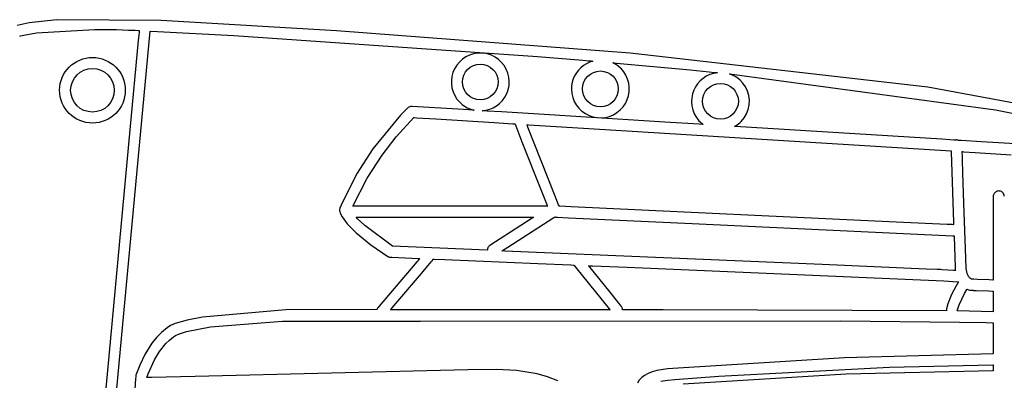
# Model space of a CAD drawing. Extents: x -74.1 to 10.8, y -36.7 to 44.6.
# Tile 18 of 199: x -37 to -34.6, y -22.3 to -21.4. Entities that reach past the tile are written whole.
import ezdxf

# ---------------------------------------------------------------- set-up
doc = ezdxf.new("R2010")
doc.units = 0

msp = doc.modelspace()

# ---------------------------------------------------------------- linework, layer by layer
at = {"layer": 'Layer 1', "color": 7, "linetype": 'CONTINUOUS'}
for p, q in [((-36.953194, -21.423862), (-37.022861, -21.431824)), ((-36.690801, -21.425978), (-36.953194, -21.423862)), ((-36.249843, -21.451936), (-36.690801, -21.425978)), ((-37.022861, -21.431824), (-37.052882, -21.438271)), ((-37.003987, -21.457141), (-36.858714, -21.448358)), ((-36.858714, -21.448358), (-36.803345, -21.448896)), ((-36.803345, -21.448896), (-36.772529, -21.449834)), ((-36.772529, -21.449834), (-36.756315, -21.450491)), ((-36.756315, -21.450491), (-36.748005, -21.450869)), ((-37.046504, -21.465355), (-37.046399, -21.465322)), ((-37.046399, -21.465322), (-37.045957, -21.46519)), ((-37.045957, -21.46519), (-37.044127, -21.464678)), ((-37.044127, -21.464678), (-37.036501, -21.462828)), ((-37.036501, -21.462828), (-37.003987, -21.457141)), ((-36.919455, -23.607835), (-36.717976, -21.452409)), ((-36.746191, -21.455757), (-36.748127, -21.476471)), ((-36.748005, -21.450869), (-36.745906, -21.450969)), ((-36.745794, -21.45151), (-36.746191, -21.455757)), ((-36.745906, -21.450969), (-36.745774, -21.450975)), ((-36.745756, -21.451109), (-36.745794, -21.45151)), ((-36.745747, -21.451009), (-36.745756, -21.451109)), ((-36.717976, -21.452409), (-36.699643, -21.453336)), ((-36.699643, -21.453336), (-36.508173, -21.463858)), ((-36.508173, -21.463858), (-35.744004, -21.516452)), ((-35.510507, -21.508471), (-36.249843, -21.451936)), ((-36.748127, -21.476471), (-36.769122, -21.701076)), ((-35.932844, -21.523543), (-35.940455, -21.530491)), ((-35.924308, -21.517716), (-35.932844, -21.523543)), ((-35.914964, -21.513127), (-35.924308, -21.517716)), ((-35.904931, -21.509895), (-35.914964, -21.513127)), ((-35.894327, -21.508139), (-35.904931, -21.509895)), ((-35.885588, -21.507873), (-35.894327, -21.508139)), ((-35.880271, -21.508217), (-35.885588, -21.507873)), ((-35.869897, -21.510029), (-35.880271, -21.508217)), ((-35.859975, -21.513296), (-35.869897, -21.510029)), ((-35.850632, -21.517965), (-35.859975, -21.513296)), ((-35.841995, -21.523984), (-35.850632, -21.517965)), ((-35.834203, -21.531289), (-35.841995, -21.523984)), ((-35.744004, -21.516452), (-35.630166, -21.525874)), ((-34.762157, -21.593789), (-35.510507, -21.508471)), ((-35.952427, -21.547275), (-35.956552, -21.556875)), ((-35.947022, -21.538441), (-35.952427, -21.547275)), ((-35.940455, -21.530491), (-35.947022, -21.538441)), ((-35.827591, -21.539566), (-35.834203, -21.531289)), ((-35.822306, -21.548606), (-35.827591, -21.539566)), ((-35.818399, -21.558281), (-35.822306, -21.548606)), ((-35.634842, -21.544663), (-35.640835, -21.550814)), ((-35.628162, -21.539245), (-35.634842, -21.544663)), ((-35.630166, -21.525874), (-35.615841, -21.527095)), ((-35.620865, -21.534627), (-35.628162, -21.539245)), ((-35.613021, -21.530875), (-35.620865, -21.534627)), ((-35.615841, -21.527095), (-35.608673, -21.527709)), ((-35.6047, -21.528054), (-35.613021, -21.530875)), ((-35.608673, -21.527709), (-35.605087, -21.528017)), ((-35.605087, -21.528017), (-35.6047, -21.528054)), ((-35.554585, -21.53241), (-35.554503, -21.532417)), ((-35.554425, -21.532486), (-35.554553, -21.532425)), ((-35.554503, -21.532417), (-35.360051, -21.550418)), ((-35.554168, -21.53261), (-35.554425, -21.532486)), ((-35.553655, -21.532858), (-35.554168, -21.53261)), ((-35.549611, -21.534973), (-35.553655, -21.532858)), ((-35.5419, -21.539908), (-35.549611, -21.534973)), ((-35.53482, -21.545878), (-35.5419, -21.539908)), ((-35.533768, -21.546924), (-35.53482, -21.545878)), ((-35.526866, -21.555014), (-35.533768, -21.546924)), ((-35.959278, -21.567122), (-35.960488, -21.577899)), ((-35.956552, -21.556875), (-35.959278, -21.567122)), ((-35.815923, -21.568466), (-35.818399, -21.558281)), ((-35.814931, -21.579034), (-35.815923, -21.568466)), ((-35.653991, -21.573006), (-35.656535, -21.581429)), ((-35.650479, -21.565052), (-35.653991, -21.573006)), ((-35.646071, -21.557632), (-35.650479, -21.565052)), ((-35.640835, -21.550814), (-35.646071, -21.557632)), ((-35.52128, -21.563894), (-35.526866, -21.555014)), ((-35.517061, -21.57344), (-35.52128, -21.563894)), ((-35.514261, -21.583522), (-35.517061, -21.57344)), ((-35.360051, -21.550418), (-35.31172, -21.555188)), ((-35.3274, -21.571472), (-35.334687, -21.577732)), ((-35.319322, -21.5662), (-35.3274, -21.571472)), ((-35.310551, -21.562009), (-35.319322, -21.5662)), ((-35.31172, -21.555188), (-35.299673, -21.556397)), ((-35.301184, -21.558992), (-35.310551, -21.562009)), ((-35.291319, -21.557241), (-35.301184, -21.558992)), ((-35.299673, -21.556397), (-35.293655, -21.557004)), ((-35.293655, -21.557004), (-35.292151, -21.557156)), ((-35.292151, -21.557156), (-35.291399, -21.557232)), ((-35.291399, -21.557232), (-35.291319, -21.557241)), ((-35.261142, -21.560307), (-34.591915, -21.650568)), ((-35.261038, -21.560341), (-35.26109, -21.560324)), ((-35.260934, -21.560375), (-35.261038, -21.560341)), ((-35.257646, -21.561528), (-35.260934, -21.560375)), ((-35.251245, -21.564263), (-35.257646, -21.561528)), ((-35.245118, -21.567581), (-35.251245, -21.564263)), ((-35.239315, -21.5715), (-35.245118, -21.567581)), ((-35.233886, -21.576038), (-35.239315, -21.5715)), ((-35.960488, -21.577899), (-35.960431, -21.584675)), ((-35.960431, -21.584675), (-35.959102, -21.595168)), ((-35.959102, -21.595168), (-35.956302, -21.60525)), ((-35.817497, -21.600002), (-35.815464, -21.589687)), ((-35.815464, -21.589687), (-35.814931, -21.579034)), ((-35.658043, -21.590255), (-35.658452, -21.598829)), ((-35.658452, -21.598829), (-35.657575, -21.609421)), ((-35.656535, -21.581429), (-35.658043, -21.590255)), ((-35.512934, -21.594016), (-35.514261, -21.583522)), ((-35.513127, -21.604702), (-35.512934, -21.594016)), ((-35.346499, -21.592841), (-35.350831, -21.601506)), ((-35.341086, -21.584886), (-35.346499, -21.592841)), ((-35.334687, -21.577732), (-35.341086, -21.584886)), ((-35.226925, -21.583494), (-35.233886, -21.576038)), ((-35.22031, -21.593131), (-35.226925, -21.583494)), ((-35.215369, -21.603623), (-35.22031, -21.593131)), ((-34.475029, -21.646682), (-34.762157, -21.593789)), ((-35.956302, -21.60525), (-35.952082, -21.614795)), ((-35.952082, -21.614795), (-35.946495, -21.623675)), ((-35.946495, -21.623675), (-35.939592, -21.631763)), ((-35.832066, -21.627612), (-35.82585, -21.619091)), ((-35.82585, -21.619091), (-35.820976, -21.609845)), ((-35.820976, -21.609845), (-35.817497, -21.600002)), ((-35.657575, -21.609421), (-35.655211, -21.619639)), ((-35.655211, -21.619639), (-35.651411, -21.629359)), ((-35.517993, -21.625063), (-35.51483, -21.615104)), ((-35.51483, -21.615104), (-35.513127, -21.604702)), ((-35.355857, -21.62059), (-35.35637, -21.630072)), ((-35.353982, -21.610787), (-35.355857, -21.62059)), ((-35.350831, -21.601506), (-35.353982, -21.610787)), ((-35.212174, -21.614796), (-35.215369, -21.603623)), ((-35.210796, -21.626476), (-35.212174, -21.614796)), ((-36.071409, -21.647344), (-36.088745, -21.664553)), ((-36.069763, -21.645827), (-36.071409, -21.647344)), ((-36.068829, -21.645021), (-36.069763, -21.645827)), ((-36.067144, -21.643872), (-36.068829, -21.645021)), ((-36.065321, -21.642987), (-36.067144, -21.643872)), ((-36.063393, -21.642377), (-36.065321, -21.642987)), ((-36.061389, -21.642053), (-36.063393, -21.642377)), ((-36.059342, -21.642026), (-36.061389, -21.642053)), ((-35.930194, -21.650058), (-36.059342, -21.642026)), ((-35.939592, -21.631763), (-35.933724, -21.637105)), ((-35.933724, -21.637105), (-35.927509, -21.641639)), ((-35.927509, -21.641639), (-35.920895, -21.645456)), ((-35.920895, -21.645456), (-35.913935, -21.648544)), ((-35.913935, -21.648544), (-35.90668, -21.650889)), ((-35.864013, -21.649311), (-35.855187, -21.645694)), ((-35.855187, -21.645694), (-35.846902, -21.640916)), ((-35.846902, -21.640916), (-35.839258, -21.634994)), ((-35.839258, -21.634994), (-35.832066, -21.627612)), ((-35.651411, -21.629359), (-35.646229, -21.638451)), ((-35.646229, -21.638451), (-35.639715, -21.64679)), ((-35.639715, -21.64679), (-35.631998, -21.654182)), ((-35.535702, -21.651009), (-35.528485, -21.643146)), ((-35.528485, -21.643146), (-35.522562, -21.634453)), ((-35.522562, -21.634453), (-35.517993, -21.625063)), ((-35.35637, -21.630072), (-35.355493, -21.640664)), ((-35.355493, -21.640664), (-35.353128, -21.650883)), ((-35.213649, -21.649751), (-35.211297, -21.638318)), ((-35.211297, -21.638318), (-35.210796, -21.626476)), ((-36.088745, -21.664553), (-36.157872, -21.748568)), ((-35.906013, -21.651562), (-35.930194, -21.650058)), ((-35.90668, -21.650889), (-35.904826, -21.651358)), ((-35.903683, -21.651706), (-35.906013, -21.651562)), ((-35.904826, -21.651358), (-35.903894, -21.651575)), ((-35.903894, -21.651575), (-35.903426, -21.651678)), ((-35.903202, -21.651736), (-35.903683, -21.651706)), ((-35.903426, -21.651678), (-35.903192, -21.651729)), ((-35.903156, -21.651739), (-35.903202, -21.651736)), ((-35.882879, -21.652999), (-35.873278, -21.651752)), ((-35.882752, -21.653009), (-35.882876, -21.653001)), ((-35.88218, -21.653045), (-35.882752, -21.653009)), ((-35.879773, -21.653194), (-35.88218, -21.653045)), ((-35.870192, -21.65379), (-35.879773, -21.653194)), ((-35.873278, -21.651752), (-35.864013, -21.649311)), ((-35.834254, -21.656026), (-35.870192, -21.65379)), ((-35.713551, -21.663534), (-35.834254, -21.656026)), ((-35.423118, -21.681599), (-35.713551, -21.663534)), ((-35.631998, -21.654182), (-35.62342, -21.660301)), ((-35.62342, -21.660301), (-35.614126, -21.665075)), ((-35.614126, -21.665075), (-35.604244, -21.66845)), ((-35.604244, -21.66845), (-35.5939, -21.670375)), ((-35.5939, -21.670375), (-35.583233, -21.670796)), ((-35.583233, -21.670796), (-35.57269, -21.669693)), ((-35.57269, -21.669693), (-35.562539, -21.66711)), ((-35.562539, -21.66711), (-35.552906, -21.6631)), ((-35.552906, -21.6631), (-35.543918, -21.657716)), ((-35.543918, -21.657716), (-35.535702, -21.651009)), ((-35.353128, -21.650883), (-35.349329, -21.660602)), ((-35.349329, -21.660602), (-35.344147, -21.669695)), ((-35.344147, -21.669695), (-35.337635, -21.678035)), ((-35.231095, -21.679758), (-35.22362, -21.670645)), ((-35.22362, -21.670645), (-35.217781, -21.660584)), ((-35.217781, -21.660584), (-35.213649, -21.649751)), ((-34.591915, -21.650568), (-34.499868, -21.669489)), ((-35.336974, -21.686957), (-35.423118, -21.681599)), ((-35.337635, -21.678035), (-35.334834, -21.680968)), ((-35.328666, -21.687474), (-35.336974, -21.686957)), ((-35.334834, -21.680968), (-35.32875, -21.686086)), ((-35.32875, -21.686086), (-35.327166, -21.68727)), ((-35.326945, -21.687581), (-35.328666, -21.687474)), ((-35.327166, -21.68727), (-35.326769, -21.687564)), ((-35.326782, -21.687591), (-35.326945, -21.687581)), ((-35.326741, -21.687594), (-35.326782, -21.687591)), ((-35.248039, -21.692492), (-35.241164, -21.688234)), ((-35.24653, -21.692586), (-35.248001, -21.692494)), ((-34.726478, -21.724934), (-35.24653, -21.692586)), ((-35.241164, -21.688234), (-35.234728, -21.683247)), ((-35.234728, -21.683247), (-35.231095, -21.679758)), ((-36.769122, -21.701076), (-36.944208, -23.574173)), ((-34.696279, -21.726812), (-34.726478, -21.724934)), ((-34.693386, -21.726992), (-34.696279, -21.726812)), ((-34.692715, -21.727034), (-34.693386, -21.726992)), ((-34.69258, -21.727042), (-34.692715, -21.727034)), ((-34.692438, -21.727015), (-34.692555, -21.727042)), ((-34.692205, -21.726955), (-34.692438, -21.727015)), ((-34.691747, -21.726817), (-34.692205, -21.726955)), ((-34.690826, -21.726564), (-34.691747, -21.726817)), ((-34.690342, -21.726503), (-34.690826, -21.726564)), ((-34.689207, -21.726508), (-34.690342, -21.726503)), ((-34.688016, -21.726621), (-34.689207, -21.726508)), ((-34.686856, -21.726835), (-34.688016, -21.726621)), ((-34.684638, -21.727535), (-34.686856, -21.726835)), ((-34.684468, -21.727546), (-34.684635, -21.727536)), ((-34.683359, -21.727615), (-34.684468, -21.727546)), ((-34.678244, -21.727933), (-34.683359, -21.727615)), ((-34.627162, -21.73111), (-34.678244, -21.727933)), ((-34.469241, -21.740932), (-34.627162, -21.73111)), ((-36.157872, -21.748568), (-36.199094, -21.812985)), ((-34.675371, -21.756262), (-34.675381, -21.75596)), ((-34.67535, -21.756874), (-34.675371, -21.756262)), ((-34.675363, -21.755942), (-34.675307, -21.755946)), ((-34.675263, -21.759423), (-34.67535, -21.756874)), ((-34.675307, -21.755946), (-34.674714, -21.755982)), ((-34.675074, -21.764978), (-34.675263, -21.759423)), ((-34.674637, -21.777786), (-34.675074, -21.764978)), ((-34.674714, -21.755982), (-34.671866, -21.75616)), ((-34.671866, -21.75616), (-34.642885, -21.757962)), ((-34.642885, -21.757962), (-34.552637, -21.763575)), ((-34.67357, -21.809093), (-34.674637, -21.777786)), ((-36.199094, -21.812985), (-36.237707, -21.890751)), ((-34.670961, -21.885657), (-34.67357, -21.809093)), ((-34.597129, -21.867291), (-34.597216, -21.869547)), ((-34.597216, -21.869547), (-34.597216, -21.873129)), ((-34.596693, -21.865063), (-34.597129, -21.867291)), ((-34.595917, -21.862979), (-34.596693, -21.865063)), ((-34.594832, -21.861068), (-34.595917, -21.862979)), ((-34.593468, -21.859361), (-34.594832, -21.861068)), ((-34.591856, -21.85789), (-34.593468, -21.859361)), ((-34.590027, -21.856684), (-34.591856, -21.85789)), ((-34.588012, -21.855774), (-34.590027, -21.856684)), ((-34.585841, -21.855191), (-34.588012, -21.855774)), ((-34.583545, -21.854966), (-34.585841, -21.855191)), ((-34.581231, -21.855122), (-34.583545, -21.854966)), ((-34.579035, -21.85564), (-34.581231, -21.855122)), ((-34.576989, -21.856492), (-34.579035, -21.85564)), ((-34.575124, -21.857645), (-34.576989, -21.856492)), ((-34.57347, -21.85907), (-34.575124, -21.857645)), ((-34.572058, -21.860735), (-34.57347, -21.85907)), ((-34.570919, -21.86261), (-34.572058, -21.860735)), ((-34.570083, -21.864665), (-34.570919, -21.86261)), ((-34.569582, -21.866868), (-34.570083, -21.864665)), ((-34.569441, -21.868987), (-34.569582, -21.866868)), ((-36.237707, -21.890751), (-36.240874, -21.898365)), ((-34.666244, -22.024111), (-34.670961, -21.885657)), ((-34.597216, -21.873129), (-34.597216, -21.911563)), ((-36.241865, -21.902732), (-36.241876, -21.904228)), ((-36.241876, -21.904228), (-36.241725, -21.905721)), ((-36.241694, -21.901248), (-36.241865, -21.902732)), ((-36.241725, -21.905721), (-36.241525, -21.906749)), ((-36.241363, -21.899787), (-36.241694, -21.901248)), ((-36.241525, -21.906749), (-36.240635, -21.909738)), ((-36.240874, -21.898365), (-36.241363, -21.899787)), ((-36.240635, -21.909738), (-36.23871, -21.914289)), ((-36.23871, -21.914289), (-36.235357, -21.920406)), ((-36.235357, -21.920406), (-36.222782, -21.937372)), ((-34.597216, -21.911563), (-34.597216, -22.033638)), ((-36.222782, -21.937372), (-36.19975, -21.960688)), ((-36.19975, -21.960688), (-36.163097, -21.99041)), ((-36.163097, -21.99041), (-36.120735, -22.019548)), ((-36.120735, -22.019548), (-36.119546, -22.020207)), ((-36.119546, -22.020207), (-36.118303, -22.020744)), ((-36.047751, -22.033316), (-36.141836, -22.144504)), ((-36.118303, -22.020744), (-36.117015, -22.021157)), ((-36.117015, -22.021157), (-36.115692, -22.021444)), ((-36.115692, -22.021444), (-36.114343, -22.0216)), ((-36.114343, -22.0216), (-36.113527, -22.021639)), ((-36.113527, -22.021639), (-36.110097, -22.021786)), ((-36.110097, -22.021786), (-36.043561, -22.024629)), ((-36.041925, -22.02643), (-36.047751, -22.033316)), ((-36.043561, -22.024629), (-36.040713, -22.024751)), ((-36.040671, -22.024948), (-36.041925, -22.02643)), ((-36.040713, -22.024751), (-36.040524, -22.024759)), ((-36.040551, -22.024806), (-36.040671, -22.024948)), ((-36.040521, -22.024771), (-36.040551, -22.024806)), ((-36.035958, -22.062382), (-36.011258, -22.033192)), ((-36.011258, -22.033192), (-36.009255, -22.030824)), ((-36.009255, -22.030824), (-36.009094, -22.030634)), ((-36.009094, -22.030634), (-36.008329, -22.029628)), ((-36.008329, -22.029628), (-36.007682, -22.028565)), ((-36.007682, -22.028565), (-36.006649, -22.026205)), ((-36.006634, -22.026205), (-36.006588, -22.026207)), ((-36.006588, -22.026207), (-36.006097, -22.026228)), ((-36.006097, -22.026228), (-36.003693, -22.026331)), ((-36.003693, -22.026331), (-35.977398, -22.027454)), ((-35.977398, -22.027454), (-35.743433, -22.037447)), ((-35.743433, -22.037447), (-35.659657, -22.041025)), ((-35.659657, -22.041025), (-35.652858, -22.041315)), ((-35.652858, -22.041315), (-35.652312, -22.041339)), ((-35.652312, -22.041339), (-35.652223, -22.041342)), ((-35.652204, -22.041362), (-35.652078, -22.041519)), ((-35.652078, -22.041519), (-35.651461, -22.042284)), ((-35.651461, -22.042284), (-35.644716, -22.050658)), ((-35.615222, -22.042992), (-35.615269, -22.042934)), ((-35.615228, -22.042923), (-35.615071, -22.04293)), ((-35.615013, -22.043252), (-35.615222, -22.042992)), ((-35.615071, -22.04293), (-35.613408, -22.043001)), ((-35.561279, -22.109957), (-35.615013, -22.043252)), ((-35.613408, -22.043001), (-35.605311, -22.043347)), ((-35.605311, -22.043347), (-35.518265, -22.047065)), ((-34.665264, -22.049923), (-34.666244, -22.024111)), ((-34.597216, -22.033638), (-34.597216, -22.073884)), ((-36.104944, -22.143908), (-36.035958, -22.062382)), ((-35.644716, -22.050658), (-35.584707, -22.125151)), ((-35.518265, -22.047065), (-34.72156, -22.081258)), ((-34.663994, -22.058209), (-34.665264, -22.049923)), ((-34.662702, -22.062968), (-34.663994, -22.058209)), ((-34.660828, -22.067609), (-34.662702, -22.062968)), ((-34.659639, -22.06976), (-34.660828, -22.067609)), ((-34.658265, -22.071734), (-34.659639, -22.06976)), ((-34.72156, -22.081258), (-34.687502, -22.083236)), ((-34.684379, -22.083419), (-34.691744, -22.09565)), ((-34.687502, -22.083236), (-34.684453, -22.083413)), ((-34.684453, -22.083413), (-34.68441, -22.083415)), ((-34.656691, -22.073479), (-34.658265, -22.071734)), ((-34.654905, -22.074946), (-34.656691, -22.073479)), ((-34.653927, -22.07556), (-34.654905, -22.074946)), ((-34.652892, -22.076086), (-34.653927, -22.07556)), ((-34.651796, -22.076518), (-34.652892, -22.076086)), ((-34.650639, -22.076849), (-34.651796, -22.076518)), ((-34.649418, -22.077073), (-34.650639, -22.076849)), ((-34.648133, -22.077185), (-34.649418, -22.077073)), ((-34.646373, -22.077247), (-34.648133, -22.077185)), ((-34.636928, -22.07765), (-34.646373, -22.077247)), ((-34.60773, -22.078894), (-34.636928, -22.07765)), ((-34.598354, -22.079294), (-34.60773, -22.078894)), ((-34.597432, -22.079333), (-34.598354, -22.079294)), ((-34.597241, -22.079341), (-34.597432, -22.079333)), ((-34.597216, -22.073884), (-34.597216, -22.078108)), ((-34.597216, -22.078108), (-34.597216, -22.07911)), ((-34.597216, -22.07911), (-34.597216, -22.079316)), ((-35.535762, -22.141634), (-35.561279, -22.109957)), ((-34.701999, -22.11522), (-34.711572, -22.138661)), ((-34.691744, -22.09565), (-34.701999, -22.11522)), ((-34.68303, -22.141291), (-34.66953, -22.112845)), ((-34.66953, -22.112845), (-34.663628, -22.102665)), ((-34.663628, -22.102665), (-34.663325, -22.102167)), ((-34.663295, -22.102118), (-34.65977, -22.10333)), ((-34.65977, -22.10333), (-34.65611, -22.104215)), ((-34.65611, -22.104215), (-34.652323, -22.104763)), ((-34.652323, -22.104763), (-34.648419, -22.104964)), ((-34.648419, -22.104964), (-34.64814, -22.104965)), ((-34.648106, -22.104966), (-34.647953, -22.104973)), ((-34.647953, -22.104973), (-34.647309, -22.105001)), ((-34.647309, -22.105001), (-34.640506, -22.105292)), ((-34.640506, -22.105292), (-34.609581, -22.106611)), ((-34.609581, -22.106611), (-34.598911, -22.107066)), ((-34.598911, -22.107066), (-34.597509, -22.107125)), ((-34.597509, -22.107125), (-34.597332, -22.107133)), ((-34.597332, -22.107133), (-34.597244, -22.107137)), ((-34.597216, -22.10717), (-34.597216, -22.107272)), ((-34.597216, -22.107272), (-34.597216, -22.108349)), ((-34.597216, -22.108349), (-34.597216, -22.120788)), ((-36.112698, -22.153071), (-36.104944, -22.143908)), ((-35.584707, -22.125151), (-35.563221, -22.151822)), ((-35.533455, -22.144498), (-35.535762, -22.141634)), ((-34.711572, -22.138661), (-34.715089, -22.151346)), ((-34.687849, -22.156693), (-34.68303, -22.141291)), ((-34.597216, -22.120788), (-34.597216, -22.154783)), ((-36.376822, -22.154416), (-36.586831, -22.172331)), ((-36.147657, -22.153178), (-36.376822, -22.154416)), ((-36.147547, -22.15318), (-36.147657, -22.153178)), ((-36.147517, -22.153078), (-36.147535, -22.153141)), ((-36.147479, -22.152953), (-36.147517, -22.153078)), ((-36.1474, -22.152703), (-36.147479, -22.152953)), ((-36.14704, -22.151714), (-36.1474, -22.152703)), ((-36.146095, -22.149807), (-36.14704, -22.151714)), ((-36.144829, -22.148041), (-36.146095, -22.149807)), ((-36.141836, -22.144504), (-36.144829, -22.148041)), ((-36.113552, -22.154081), (-36.113407, -22.153909)), ((-36.113399, -22.154106), (-36.113528, -22.154103)), ((-36.113407, -22.153909), (-36.112698, -22.153071)), ((-36.113141, -22.154112), (-36.113399, -22.154106)), ((-36.108946, -22.154198), (-36.113141, -22.154112)), ((-35.631244, -22.154465), (-36.108946, -22.154198)), ((-35.631136, -22.154464), (-35.631203, -22.154464)), ((-35.630076, -22.15446), (-35.631136, -22.154464)), ((-35.561318, -22.154189), (-35.630076, -22.15446)), ((-35.563221, -22.151822), (-35.561478, -22.153986)), ((-35.561478, -22.153986), (-35.561338, -22.15416)), ((-35.533232, -22.144775), (-35.533455, -22.144498)), ((-35.533177, -22.144843), (-35.533232, -22.144775)), ((-35.532324, -22.14603), (-35.533164, -22.144858)), ((-35.531621, -22.147286), (-35.532324, -22.14603)), ((-35.53107, -22.148591), (-35.531621, -22.147286)), ((-35.530664, -22.149933), (-35.53107, -22.148591)), ((-35.530397, -22.151302), (-35.530664, -22.149933)), ((-35.530262, -22.152686), (-35.530397, -22.151302)), ((-35.530252, -22.154074), (-35.530262, -22.152686)), ((-35.530053, -22.154074), (-35.530227, -22.154075)), ((-35.528663, -22.154069), (-35.530053, -22.154074)), ((-35.517521, -22.154027), (-35.528663, -22.154069)), ((-35.427339, -22.15372), (-35.517521, -22.154027)), ((-34.714901, -22.156398), (-35.427339, -22.15372)), ((-34.715089, -22.151346), (-34.715236, -22.153073)), ((-34.715236, -22.153073), (-34.715162, -22.154753)), ((-34.715162, -22.154753), (-34.714901, -22.156398)), ((-34.597218, -22.158823), (-34.687925, -22.156862)), ((-34.687899, -22.156799), (-34.687866, -22.15674)), ((-34.597216, -22.154783), (-34.597216, -22.158468)), ((-34.597216, -22.158468), (-34.597216, -22.158774)), ((-34.597216, -22.158774), (-34.597216, -22.158822)), ((-36.666836, -22.193866), (-36.675516, -22.199153)), ((-36.655449, -22.188857), (-36.666836, -22.193866)), ((-36.625389, -22.179908), (-36.655449, -22.188857)), ((-36.586831, -22.172331), (-36.625389, -22.179908)), ((-36.566233, -22.19723), (-36.385545, -22.182356)), ((-36.385545, -22.182356), (-36.037965, -22.182838)), ((-36.037965, -22.182838), (-34.981755, -22.181538)), ((-34.981755, -22.181538), (-34.682616, -22.184736)), ((-34.682616, -22.184736), (-34.61548, -22.186156)), ((-34.61548, -22.186156), (-34.599307, -22.186557)), ((-34.599307, -22.186557), (-34.597304, -22.186608)), ((-34.597304, -22.186608), (-34.597216, -22.18661)), ((-34.597216, -22.186634), (-34.597216, -22.186826)), ((-34.597216, -22.186826), (-34.597216, -22.187755)), ((-34.597216, -22.187755), (-34.597216, -22.197575)), ((-36.689866, -22.210708), (-36.702659, -22.223826)), ((-36.675516, -22.199153), (-36.689866, -22.210708)), ((-36.659961, -22.222171), (-36.654308, -22.218605)), ((-36.654308, -22.218605), (-36.646856, -22.215159)), ((-36.646856, -22.215159), (-36.626499, -22.208635)), ((-36.626499, -22.208635), (-36.566233, -22.19723)), ((-34.597216, -22.197575), (-34.597216, -22.262239)), ((-36.713933, -22.23794), (-36.732079, -22.266891)), ((-36.702659, -22.223826), (-36.713933, -22.23794)), ((-36.695014, -22.259301), (-36.679136, -22.239187)), ((-36.679136, -22.239187), (-36.669965, -22.230147)), ((-36.669965, -22.230147), (-36.659961, -22.222171)), ((-36.732079, -22.266891), (-36.744614, -22.293029)), ((-36.707657, -22.280206), (-36.695014, -22.259301)), ((-34.597301, -22.264835), (-34.971701, -22.275184)), ((-34.597216, -22.264835), (-34.597301, -22.264835)), ((-34.597216, -22.262239), (-34.597216, -22.264471)), ((-34.597216, -22.264471), (-34.597216, -22.264828)), ((-36.744614, -22.293029), (-36.754079, -22.318721)), ((-36.723486, -22.315148), (-36.707657, -22.280206)), ((-34.971701, -22.275184), (-35.416657, -22.302929)), ((-34.858743, -22.298389), (-34.598601, -22.292623)), ((-34.598601, -22.292623), (-34.597582, -22.292616)), ((-34.597582, -22.292616), (-34.597327, -22.292615)), ((-34.597327, -22.292615), (-34.597216, -22.292614)), ((-34.597216, -22.292633), (-34.597216, -22.292717)), ((-34.597216, -22.292717), (-34.597216, -22.293641)), ((-36.726798, -22.324568), (-36.723486, -22.315148)), ((-35.918707, -22.305097), (-36.605483, -22.3215)), ((-35.846843, -22.304056), (-35.918707, -22.305097)), ((-35.796608, -22.306523), (-35.846843, -22.304056)), ((-35.744691, -22.31519), (-35.796608, -22.306523)), ((-35.718711, -22.322749), (-35.744691, -22.31519)), ((-35.465567, -22.314135), (-35.474272, -22.318937)), ((-35.455495, -22.310152), (-35.465567, -22.314135)), ((-35.444014, -22.30697), (-35.455495, -22.310152)), ((-35.416657, -22.302929), (-35.444014, -22.30697)), ((-34.967463, -22.315813), (-35.377526, -22.341542)), ((-35.28748, -22.32113), (-34.858743, -22.298389)), ((-34.597216, -22.307272), (-34.967463, -22.315813)), ((-34.597216, -22.293641), (-34.597216, -22.307272)), ((-36.754961, -22.327704), (-36.756547, -22.353622)), ((-36.754634, -22.322363), (-36.754961, -22.327704)), ((-36.754604, -22.321865), (-36.754634, -22.322363)), ((-36.754596, -22.321744), (-36.754604, -22.321865)), ((-36.754584, -22.321551), (-36.754593, -22.321694)), ((-36.75453, -22.320977), (-36.754584, -22.321551)), ((-36.754079, -22.318721), (-36.75453, -22.320977)), ((-36.726725, -22.324569), (-36.726774, -22.32457)), ((-36.726628, -22.324566), (-36.726725, -22.324569)), ((-36.725836, -22.324546), (-36.726628, -22.324566)), ((-36.722433, -22.32446), (-36.725836, -22.324546)), ((-36.714522, -22.324258), (-36.722433, -22.32446)), ((-36.605483, -22.3215), (-36.714522, -22.324258)), ((-35.693041, -22.332938), (-35.718711, -22.322749)), ((-35.487744, -22.331079), (-35.492594, -22.338457)), ((-35.48165, -22.324579), (-35.487744, -22.331079)), ((-35.474272, -22.318937), (-35.48165, -22.324579)), ((-35.43361, -22.333181), (-35.415664, -22.330724)), ((-35.415664, -22.330724), (-35.398152, -22.329298)), ((-35.398152, -22.329298), (-35.28748, -22.32113))]:
    msp.add_line(p, q, dxfattribs=at)
at = {"layer": 'Layer 1', "color": 8, "linetype": 'CONTINUOUS'}
for p, q in [((-36.099212, -21.718353), (-36.055016, -21.670126)), ((-36.054985, -21.670128), (-36.05474, -21.670143)), ((-36.05474, -21.670143), (-36.053534, -21.670218)), ((-36.053534, -21.670218), (-36.048446, -21.670535)), ((-36.048446, -21.670535), (-35.999885, -21.673555)), ((-35.999885, -21.673555), (-35.852503, -21.682723)), ((-35.852503, -21.682723), (-35.806072, -21.685611)), ((-35.806072, -21.685611), (-35.801737, -21.685881)), ((-35.801737, -21.685881), (-35.800943, -21.68593)), ((-35.800943, -21.68593), (-35.800896, -21.685933)), ((-35.800884, -21.685958), (-35.800805, -21.686159)), ((-35.800805, -21.686159), (-35.800417, -21.687143)), ((-35.800417, -21.687143), (-35.798779, -21.691301)), ((-35.798779, -21.691301), (-35.783149, -21.730975)), ((-35.769996, -21.688578), (-35.770287, -21.687839)), ((-35.770267, -21.68784), (-35.770204, -21.687844)), ((-35.770204, -21.687844), (-35.769542, -21.687885)), ((-35.767839, -21.694054), (-35.769996, -21.688578)), ((-35.769542, -21.687885), (-35.766279, -21.688088)), ((-35.701084, -21.863506), (-35.767839, -21.694054)), ((-35.766279, -21.688088), (-35.752384, -21.688952)), ((-35.752384, -21.688952), (-35.614683, -21.697517)), ((-35.614683, -21.697517), (-34.703236, -21.754209)), ((-36.134681, -21.764439), (-36.099212, -21.718353)), ((-35.783149, -21.730975), (-35.735713, -21.851386)), ((-36.17257, -21.82312), (-36.134681, -21.764439)), ((-34.703236, -21.754223), (-34.703232, -21.754338)), ((-34.703232, -21.754338), (-34.703212, -21.754905)), ((-34.703212, -21.754905), (-34.70313, -21.757321)), ((-34.70313, -21.757321), (-34.702314, -21.781268)), ((-34.702314, -21.781268), (-34.6971, -21.934179)), ((-36.208317, -21.893154), (-36.17257, -21.82312)), ((-35.735713, -21.851386), (-35.720769, -21.889321)), ((-35.69063, -21.890043), (-35.701084, -21.863506)), ((-36.208084, -21.893157), (-36.208287, -21.893157)), ((-36.20713, -21.893157), (-36.208084, -21.893157)), ((-35.751409, -21.893157), (-36.20713, -21.893157)), ((-35.724536, -21.893157), (-35.751409, -21.893157)), ((-35.721887, -21.893157), (-35.724536, -21.893157)), ((-35.721241, -21.893157), (-35.721887, -21.893157)), ((-35.721092, -21.893157), (-35.721241, -21.893157)), ((-35.721003, -21.893158), (-35.721056, -21.893157)), ((-35.720898, -21.893163), (-35.721003, -21.893158)), ((-35.720692, -21.893184), (-35.720898, -21.893163)), ((-35.720769, -21.889321), (-35.719374, -21.892862)), ((-35.720291, -21.893262), (-35.720692, -21.893184)), ((-35.719505, -21.893472), (-35.720291, -21.893262)), ((-35.719102, -21.893551), (-35.719505, -21.893472)), ((-35.719374, -21.892862), (-35.719118, -21.893511)), ((-35.719118, -21.893511), (-35.719103, -21.893549)), ((-35.689576, -21.89272), (-35.69063, -21.890043)), ((-35.689328, -21.893349), (-35.689576, -21.89272)), ((-35.689278, -21.893476), (-35.689328, -21.893349)), ((-35.687836, -21.893559), (-35.689263, -21.893492)), ((-35.659282, -21.894891), (-35.687836, -21.893559)), ((-34.841605, -21.933037), (-35.659282, -21.894891)), ((-36.200026, -21.921006), (-36.200076, -21.920948)), ((-36.200073, -21.920937), (-36.199964, -21.920937)), ((-36.199924, -21.921121), (-36.200026, -21.921006)), ((-36.199964, -21.920937), (-36.199424, -21.920937)), ((-36.199095, -21.922053), (-36.199924, -21.921121)), ((-36.199424, -21.920937), (-36.197096, -21.920937)), ((-36.197096, -21.920937), (-36.172782, -21.920937)), ((-36.172782, -21.920937), (-35.754023, -21.920937)), ((-35.75355, -21.921416), (-35.759595, -21.925311)), ((-35.754023, -21.920937), (-35.752838, -21.920937)), ((-35.752972, -21.921043), (-35.75355, -21.921416)), ((-35.752837, -21.920957), (-35.752972, -21.921043)), ((-35.702606, -21.921633), (-35.700366, -21.920189)), ((-35.700354, -21.920181), (-35.698694, -21.920696)), ((-35.698694, -21.920696), (-35.697838, -21.920881)), ((-35.697838, -21.920881), (-35.697364, -21.920923)), ((-35.697364, -21.920923), (-35.697209, -21.92093)), ((-35.697209, -21.92093), (-35.696544, -21.920961)), ((-35.696544, -21.920961), (-35.693825, -21.921088)), ((-35.693825, -21.921088), (-35.665694, -21.922401)), ((-36.197347, -21.923976), (-36.199095, -21.922053)), ((-36.178561, -21.942245), (-36.197347, -21.923976)), ((-36.108976, -21.994031), (-36.178561, -21.942245)), ((-35.759595, -21.925311), (-35.863697, -21.9924)), ((-35.818629, -21.996402), (-35.716891, -21.930838)), ((-35.716891, -21.930838), (-35.702606, -21.921633)), ((-35.665694, -21.922401), (-35.354515, -21.936918)), ((-35.354515, -21.936918), (-34.699208, -21.96749)), ((-34.713553, -21.939011), (-34.841605, -21.933037)), ((-34.700634, -21.939614), (-34.713553, -21.939011)), ((-34.697601, -21.939755), (-34.700634, -21.939614)), ((-34.696986, -21.939784), (-34.697601, -21.939755)), ((-34.6971, -21.934179), (-34.696918, -21.939519)), ((-34.696928, -21.939787), (-34.696986, -21.939784)), ((-34.696918, -21.939519), (-34.696909, -21.939786)), ((-34.699208, -21.96749), (-34.695963, -21.967642)), ((-34.69596, -21.967652), (-34.695958, -21.967699)), ((-34.695958, -21.967699), (-34.695952, -21.967902)), ((-34.695952, -21.967902), (-34.695877, -21.970077)), ((-34.695877, -21.970077), (-34.695046, -21.994463)), ((-35.870127, -22.004232), (-36.108976, -21.994031)), ((-35.866924, -21.995168), (-35.867763, -21.996288)), ((-35.865954, -21.994133), (-35.866924, -21.995168)), ((-35.864853, -21.993193), (-35.865954, -21.994133)), ((-35.863697, -21.9924), (-35.864853, -21.993193)), ((-34.695046, -21.994463), (-34.693275, -22.046409)), ((-35.870113, -22.004145), (-35.870114, -22.004232)), ((-35.870036, -22.002756), (-35.870113, -22.004145)), ((-35.869835, -22.001383), (-35.870036, -22.002756)), ((-35.869507, -22.000039), (-35.869835, -22.001383)), ((-35.869054, -21.998735), (-35.869507, -22.000039)), ((-35.868472, -21.99748), (-35.869054, -21.998735)), ((-35.867763, -21.996288), (-35.868472, -21.99748)), ((-35.833151, -22.00581), (-35.833224, -22.005807)), ((-35.833193, -22.005787), (-35.832943, -22.005626)), ((-35.833066, -22.005814), (-35.833151, -22.00581)), ((-35.832896, -22.005821), (-35.833066, -22.005814)), ((-35.832943, -22.005626), (-35.831725, -22.004841)), ((-35.832557, -22.005836), (-35.832896, -22.005821)), ((-35.831878, -22.005865), (-35.832557, -22.005836)), ((-35.826424, -22.006098), (-35.831878, -22.005865)), ((-35.831725, -22.004841), (-35.818629, -21.996402)), ((-35.028094, -22.040199), (-35.826424, -22.006098)), ((-34.766095, -22.051392), (-35.028094, -22.040199)), ((-34.738661, -22.052564), (-34.766095, -22.051392)), ((-34.732163, -22.052842), (-34.738661, -22.052564)), ((-34.730839, -22.052898), (-34.732163, -22.052842)), ((-34.730714, -22.052904), (-34.730839, -22.052898)), ((-34.7301, -22.052939), (-34.730673, -22.052906)), ((-34.726115, -22.05317), (-34.7301, -22.052939)), ((-34.696985, -22.054862), (-34.726115, -22.05317)), ((-34.693129, -22.055086), (-34.696985, -22.054862)), ((-34.693275, -22.046409), (-34.693257, -22.047297)), ((-34.693257, -22.047297), (-34.69305, -22.050917)), ((-34.692747, -22.055108), (-34.693129, -22.055086)), ((-34.69305, -22.050917), (-34.692819, -22.053475)), ((-34.692819, -22.053475), (-34.692662, -22.054903)), ((-34.692658, -22.055113), (-34.692747, -22.055108)), ((-34.692662, -22.054903), (-34.692641, -22.055088))]:
    msp.add_line(p, q, dxfattribs=at)
at = {"layer": 'Layer 1', "color": 7, "linetype": 'CONTINUOUS'}
for centre, radius in [((-36.863414, -21.601486), 0.08264), ((-36.863415, -21.601497), 0.054864), ((-35.887732, -21.580658), 0.045035), ((-35.58565, -21.598027), 0.045047), ((-35.283556, -21.629262), 0.045045)]:
    msp.add_circle(centre, radius, dxfattribs=at)

doc.saveas('drawing.dxf')
